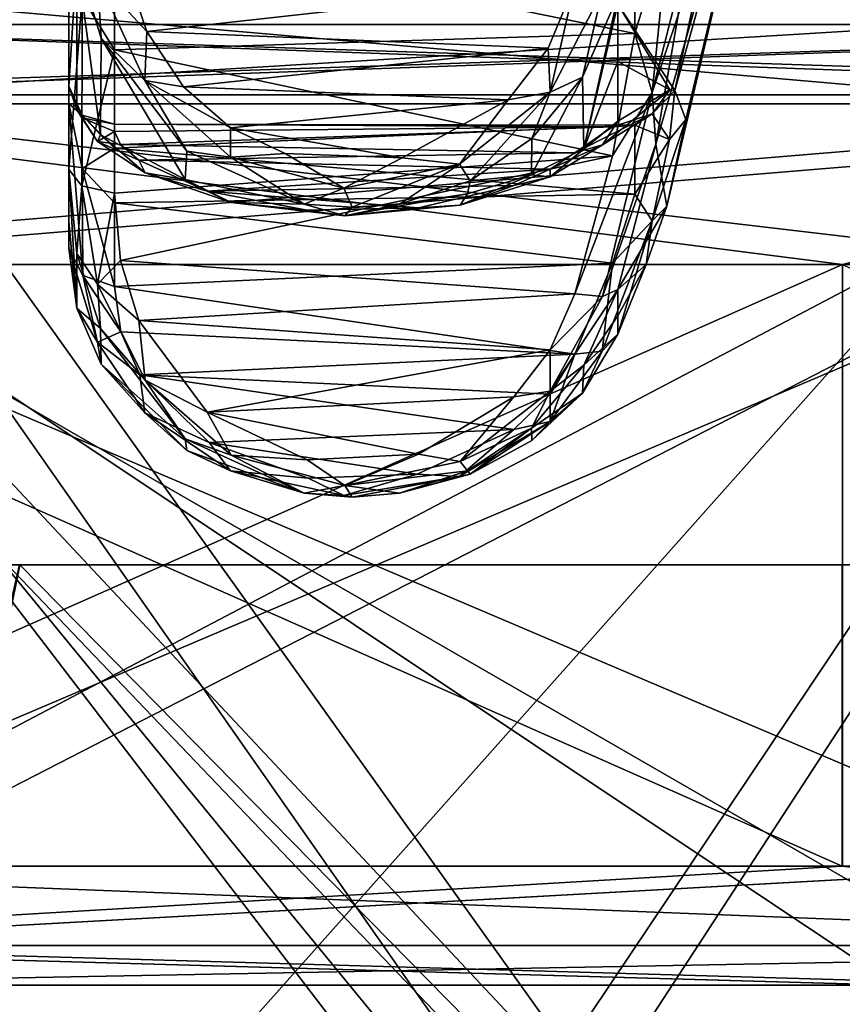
# Model space of a CAD drawing. Extents: x -207 to 207, y 0 to 988.
# Tile 100 of 144: x 83 to 96, y 554 to 571. Entities that reach past the tile are written whole.
import ezdxf

# ---------------------------------------------------------------- set-up
doc = ezdxf.new("R2010")
doc.units = 0
doc.header["$LTSCALE"] = 127.314815
for name, color, linetype in [('524', 7, 'CONTINUOUS'), ('525', 7, 'CONTINUOUS'), ('535', 7, 'CONTINUOUS'), ('536', 7, 'CONTINUOUS'), ('537', 7, 'CONTINUOUS'), ('538', 7, 'CONTINUOUS'), ('539', 7, 'CONTINUOUS'), ('540', 7, 'CONTINUOUS'), ('541', 7, 'CONTINUOUS'), ('542', 7, 'CONTINUOUS'), ('546', 7, 'CONTINUOUS'), ('547', 7, 'CONTINUOUS'), ('548', 7, 'CONTINUOUS'), ('549', 7, 'CONTINUOUS'), ('550', 7, 'CONTINUOUS'), ('553', 7, 'CONTINUOUS'), ('572', 7, 'CONTINUOUS'), ('573', 7, 'CONTINUOUS'), ('657', 7, 'CONTINUOUS'), ('658', 7, 'CONTINUOUS'), ('659', 7, 'CONTINUOUS'), ('660', 7, 'CONTINUOUS'), ('693', 7, 'CONTINUOUS'), ('694', 7, 'CONTINUOUS'), ('695', 7, 'CONTINUOUS'), ('697', 7, 'CONTINUOUS'), ('698', 7, 'CONTINUOUS'), ('714', 7, 'CONTINUOUS'), ('715', 7, 'CONTINUOUS'), ('716', 7, 'CONTINUOUS'), ('717', 7, 'CONTINUOUS'), ('718', 7, 'CONTINUOUS'), ('719', 7, 'CONTINUOUS'), ('720', 7, 'CONTINUOUS'), ('721', 7, 'CONTINUOUS'), ('722', 7, 'CONTINUOUS'), ('723', 7, 'CONTINUOUS'), ('724', 7, 'CONTINUOUS'), ('725', 7, 'CONTINUOUS'), ('726', 7, 'CONTINUOUS'), ('727', 7, 'CONTINUOUS'), ('728', 7, 'CONTINUOUS'), ('729', 7, 'CONTINUOUS'), ('735', 7, 'CONTINUOUS'), ('736', 7, 'CONTINUOUS')]:
    doc.layers.add(name, color=color, linetype=linetype)

msp = doc.modelspace()

# ---------------------------------------------------------------- linework, layer by layer
at = {"layer": '524', "color": 7, "linetype": 'CONTINUOUS'}
for points in [[(93.449, 567.472, -300), (95.733, 577.117, -300), (93.268, 568.504, -292.167), (93.449, 567.472, -300)], [(93.268, 568.504, -292.167), (95.733, 577.117, -300), (93.643, 570.655, -290.485), (93.268, 568.504, -292.167)], [(92.638, 566.083, -293.513), (93.449, 567.472, -300), (93.268, 568.504, -292.167), (92.638, 566.083, -293.513)], [(93.108, 566.502, -298.336), (93.449, 567.472, -300), (92.638, 566.083, -293.513), (93.108, 566.502, -298.336)], [(92.638, 565.34, -296.769), (93.108, 566.502, -298.336), (92.638, 565.649, -295.128), (92.638, 565.34, -296.769)], [(92.638, 565.649, -295.128), (93.108, 566.502, -298.336), (92.638, 566.083, -293.513), (92.638, 565.649, -295.128)]]:
    msp.add_3dface(points, dxfattribs=at)
at = {"layer": '525', "color": 7, "linetype": 'CONTINUOUS'}
for points in [[(95.438, 578.075, -307.434), (93.584, 569.4, -307.427), (92.638, 570.838, -314.778), (95.438, 578.075, -307.434)], [(95.438, 578.075, -307.434), (95.733, 577.117, -300), (93.584, 569.4, -307.427), (95.438, 578.075, -307.434)], [(95.733, 577.117, -300), (93.449, 567.472, -300), (93.77, 568.918, -303.9), (95.733, 577.117, -300)], [(93.584, 569.4, -307.427), (95.733, 577.117, -300), (93.77, 568.918, -303.9), (93.584, 569.4, -307.427)], [(92.638, 570.838, -314.778), (93.584, 569.4, -307.427), (93.501, 569.411, -308.106), (92.638, 570.838, -314.778)], [(92.638, 569.88, -313.658), (92.638, 570.838, -314.778), (93.501, 569.411, -308.106), (92.638, 569.88, -313.658)], [(92.638, 568.886, -312.309), (92.638, 569.88, -313.658), (93.501, 569.411, -308.106), (92.638, 568.886, -312.309)]]:
    msp.add_3dface(points, dxfattribs=at)
at = {"layer": '535', "color": 7, "linetype": 'CONTINUOUS'}
for points in [[(83.634, 571.599, -314.865), (83.978, 571.27, -315.332), (84.036, 570.27, -315.001), (83.634, 571.599, -314.865)], [(84.799, 570.383, -315.539), (83.978, 571.27, -315.332), (84.417, 571.509, -315.501), (84.799, 570.383, -315.539)], [(83.978, 571.27, -315.332), (84.767, 569.566, -315.478), (84.036, 570.27, -315.001), (83.978, 571.27, -315.332)], [(84.767, 569.566, -315.478), (83.978, 571.27, -315.332), (84.799, 570.383, -315.539), (84.767, 569.566, -315.478)], [(91.922, 571.175, -315.505), (91.508, 569.371, -315.505), (91.475, 570.103, -315.561), (91.922, 571.175, -315.505)], [(91.922, 571.175, -315.505), (92.374, 571.049, -315.347), (91.508, 569.371, -315.505), (91.922, 571.175, -315.505)], [(91.508, 569.371, -315.505), (92.374, 571.049, -315.347), (92.049, 569.621, -315.098), (91.508, 569.371, -315.505)], [(92.374, 571.049, -315.347), (92.638, 570.969, -314.92), (92.049, 569.621, -315.098), (92.374, 571.049, -315.347)], [(85.406, 569.459, -315.628), (84.767, 569.566, -315.478), (84.799, 570.383, -315.539), (85.406, 569.459, -315.628)], [(84.036, 570.27, -315.001), (84.767, 569.566, -315.478), (85.462, 568.389, -315.334), (84.036, 570.27, -315.001)], [(91.475, 570.103, -315.561), (91.508, 569.371, -315.505), (90.813, 569.244, -315.656), (91.475, 570.103, -315.561)], [(84.767, 569.566, -315.478), (86.191, 568.29, -315.692), (85.462, 568.389, -315.334), (84.767, 569.566, -315.478)], [(86.191, 568.29, -315.692), (84.767, 569.566, -315.478), (86.193, 568.777, -315.727), (86.191, 568.29, -315.692)], [(86.193, 568.777, -315.727), (84.767, 569.566, -315.478), (85.406, 569.459, -315.628), (86.193, 568.777, -315.727)], [(91.207, 568.598, -315.289), (91.508, 569.371, -315.505), (92.049, 569.621, -315.098), (91.207, 568.598, -315.289)], [(90.002, 568.173, -315.716), (91.508, 569.371, -315.505), (90.179, 567.895, -315.448), (90.002, 568.173, -315.716)], [(91.508, 569.371, -315.505), (90.002, 568.173, -315.716), (90.813, 569.244, -315.656), (91.508, 569.371, -315.505)], [(90.179, 567.895, -315.448), (91.508, 569.371, -315.505), (91.207, 568.598, -315.289), (90.179, 567.895, -315.448)], [(90.813, 569.244, -315.656), (90.002, 568.173, -315.716), (89.046, 568.278, -315.817), (90.813, 569.244, -315.656)], [(87.102, 568.352, -315.803), (86.191, 568.29, -315.692), (86.193, 568.777, -315.727), (87.102, 568.352, -315.803)], [(85.462, 568.389, -315.334), (86.191, 568.29, -315.692), (87.419, 567.507, -315.545), (85.462, 568.389, -315.334)], [(88.078, 567.773, -315.805), (86.191, 568.29, -315.692), (87.102, 568.352, -315.803), (88.078, 567.773, -315.805)], [(86.191, 568.29, -315.692), (88.078, 567.773, -315.805), (87.419, 567.507, -315.545), (86.191, 568.29, -315.692)], [(89.046, 568.278, -315.817), (88.078, 567.773, -315.805), (87.102, 568.352, -315.803), (89.046, 568.278, -315.817)], [(90.002, 568.173, -315.716), (88.078, 567.773, -315.805), (89.046, 568.278, -315.817), (90.002, 568.173, -315.716)], [(88.078, 567.773, -315.805), (90.002, 568.173, -315.716), (88.213, 567.455, -315.587), (88.078, 567.773, -315.805)], [(88.213, 567.455, -315.587), (90.002, 568.173, -315.716), (89.003, 567.507, -315.545), (88.213, 567.455, -315.587)], [(89.003, 567.507, -315.545), (90.002, 568.173, -315.716), (90.179, 567.895, -315.448), (89.003, 567.507, -315.545)], [(87.419, 567.507, -315.545), (88.078, 567.773, -315.805), (88.213, 567.455, -315.587), (87.419, 567.507, -315.545)]]:
    msp.add_3dface(points, dxfattribs=at)
at = {"layer": '536', "color": 7, "linetype": 'CONTINUOUS'}
for points in [[(92.049, 569.621, -315.098), (92.638, 570.969, -314.92), (92.071, 568.427, -313.55), (92.049, 569.621, -315.098)], [(92.638, 570.969, -314.92), (92.638, 570.838, -314.778), (92.071, 568.427, -313.55), (92.638, 570.969, -314.92)], [(92.638, 570.838, -314.778), (92.638, 569.88, -313.658), (92.071, 568.427, -313.55), (92.638, 570.838, -314.778)], [(92.638, 569.88, -313.658), (92.638, 568.886, -312.309), (92.071, 568.427, -313.55), (92.638, 569.88, -313.658)], [(91.207, 568.598, -315.289), (92.049, 569.621, -315.098), (91.199, 567.995, -314.545), (91.207, 568.598, -315.289)], [(91.199, 567.995, -314.545), (92.049, 569.621, -315.098), (92.071, 568.427, -313.55), (91.199, 567.995, -314.545)], [(90.179, 567.895, -315.448), (91.207, 568.598, -315.289), (91.199, 567.995, -314.545), (90.179, 567.895, -315.448)], [(89.003, 567.507, -315.545), (90.179, 567.895, -315.448), (90.137, 567.678, -315.207), (89.003, 567.507, -315.545)], [(90.137, 567.678, -315.207), (90.179, 567.895, -315.448), (91.199, 567.995, -314.545), (90.137, 567.678, -315.207)]]:
    msp.add_3dface(points, dxfattribs=at)
at = {"layer": '537', "color": 7, "linetype": 'CONTINUOUS'}
for points in [[(83.5, 569.471, -310.217), (83.632, 569.083, -311.698), (83.715, 568.945, -310.147), (83.5, 569.471, -310.217)], [(83.632, 569.083, -311.698), (84.027, 568.659, -312.953), (83.979, 568.552, -311.923), (83.632, 569.083, -311.698)], [(83.715, 568.945, -310.147), (83.632, 569.083, -311.698), (83.979, 568.552, -311.923), (83.715, 568.945, -310.147)], [(83.715, 568.945, -310.147), (83.979, 568.552, -311.923), (84.262, 568.716, -310.117), (83.715, 568.945, -310.147)], [(92.071, 568.427, -313.55), (92.638, 568.886, -312.309), (91.513, 567.963, -313.731), (92.071, 568.427, -313.55)], [(91.513, 567.963, -313.731), (92.638, 568.886, -312.309), (92.38, 568.493, -312.139), (91.513, 567.963, -313.731)], [(84.262, 568.716, -310.117), (83.979, 568.552, -311.923), (84.362, 568.501, -311.379), (84.262, 568.716, -310.117)], [(83.979, 568.552, -311.923), (84.027, 568.659, -312.953), (84.77, 568.029, -313.555), (83.979, 568.552, -311.923)], [(83.979, 568.552, -311.923), (84.77, 568.029, -313.555), (84.664, 568.238, -312.447), (83.979, 568.552, -311.923)], [(84.362, 568.501, -311.379), (83.979, 568.552, -311.923), (84.664, 568.238, -312.447), (84.362, 568.501, -311.379)], [(84.027, 568.659, -312.953), (85.436, 567.918, -314.713), (84.77, 568.029, -313.555), (84.027, 568.659, -312.953)], [(91.199, 567.995, -314.545), (92.071, 568.427, -313.55), (91.513, 567.963, -313.731), (91.199, 567.995, -314.545)], [(91.513, 567.963, -313.731), (92.38, 568.493, -312.139), (91.508, 568.087, -312.957), (91.513, 567.963, -313.731)], [(92.38, 568.493, -312.139), (91.922, 568.363, -311.978), (91.508, 568.087, -312.957), (92.38, 568.493, -312.139)], [(84.664, 568.238, -312.447), (84.77, 568.029, -313.555), (85.8, 567.723, -313.991), (84.664, 568.238, -312.447)], [(90.907, 567.819, -313.738), (91.513, 567.963, -313.731), (91.508, 568.087, -312.957), (90.907, 567.819, -313.738)], [(84.77, 568.029, -313.555), (85.436, 567.918, -314.713), (86.201, 567.535, -314.754), (84.77, 568.029, -313.555)], [(84.77, 568.029, -313.555), (86.201, 567.535, -314.754), (85.8, 567.723, -313.991), (84.77, 568.029, -313.555)], [(85.436, 567.918, -314.713), (87.419, 567.507, -315.545), (86.201, 567.535, -314.754), (85.436, 567.918, -314.713)], [(90.137, 567.678, -315.207), (91.199, 567.995, -314.545), (90.013, 567.49, -314.854), (90.137, 567.678, -315.207)], [(90.013, 567.49, -314.854), (91.199, 567.995, -314.545), (91.513, 567.963, -313.731), (90.013, 567.49, -314.854)], [(90.013, 567.49, -314.854), (91.513, 567.963, -313.731), (90.907, 567.819, -313.738), (90.013, 567.49, -314.854)], [(89.319, 567.444, -314.664), (90.013, 567.49, -314.854), (90.907, 567.819, -313.738), (89.319, 567.444, -314.664)], [(85.8, 567.723, -313.991), (86.201, 567.535, -314.754), (87.467, 567.405, -314.751), (85.8, 567.723, -313.991)], [(89.003, 567.507, -315.545), (90.137, 567.678, -315.207), (88.094, 567.313, -315.228), (89.003, 567.507, -315.545)], [(88.094, 567.313, -315.228), (90.137, 567.678, -315.207), (90.013, 567.49, -314.854), (88.094, 567.313, -315.228)], [(86.201, 567.535, -314.754), (87.419, 567.507, -315.545), (88.094, 567.313, -315.228), (86.201, 567.535, -314.754)], [(86.201, 567.535, -314.754), (88.094, 567.313, -315.228), (87.467, 567.405, -314.751), (86.201, 567.535, -314.754)], [(87.419, 567.507, -315.545), (88.213, 567.455, -315.587), (88.094, 567.313, -315.228), (87.419, 567.507, -315.545)], [(87.467, 567.405, -314.751), (88.094, 567.313, -315.228), (89.319, 567.444, -314.664), (87.467, 567.405, -314.751)], [(88.213, 567.455, -315.587), (89.003, 567.507, -315.545), (88.094, 567.313, -315.228), (88.213, 567.455, -315.587)], [(88.094, 567.313, -315.228), (90.013, 567.49, -314.854), (89.319, 567.444, -314.664), (88.094, 567.313, -315.228)]]:
    msp.add_3dface(points, dxfattribs=at)
at = {"layer": '538', "color": 7, "linetype": 'CONTINUOUS'}
for points in [[(92.638, 568.886, -312.309), (93.501, 569.411, -308.106), (92.38, 568.493, -312.139), (92.638, 568.886, -312.309)], [(92.38, 568.493, -312.139), (93.501, 569.411, -308.106), (93.21, 569.01, -308.207), (92.38, 568.493, -312.139)], [(93.501, 569.411, -308.106), (93.584, 569.4, -307.427), (93.21, 569.01, -308.207), (93.501, 569.411, -308.106)], [(93.584, 569.4, -307.427), (93.496, 568.585, -304.195), (93.21, 569.01, -308.207), (93.584, 569.4, -307.427)], [(93.584, 569.4, -307.427), (93.77, 568.918, -303.9), (93.496, 568.585, -304.195), (93.584, 569.4, -307.427)], [(91.922, 568.363, -311.978), (92.38, 568.493, -312.139), (93.21, 569.01, -308.207), (91.922, 568.363, -311.978)], [(91.922, 568.363, -311.978), (93.21, 569.01, -308.207), (92.547, 568.796, -309.386), (91.922, 568.363, -311.978)], [(92.547, 568.796, -309.386), (93.21, 569.01, -308.207), (92.917, 568.819, -306.803), (92.547, 568.796, -309.386)], [(93.21, 569.01, -308.207), (93.496, 568.585, -304.195), (92.917, 568.819, -306.803), (93.21, 569.01, -308.207)], [(93.77, 568.918, -303.9), (93.449, 567.472, -300), (93.209, 567.226, -300.401), (93.77, 568.918, -303.9)], [(93.77, 568.918, -303.9), (93.209, 567.226, -300.401), (93.496, 568.585, -304.195), (93.77, 568.918, -303.9)], [(92.917, 568.819, -306.803), (93.496, 568.585, -304.195), (92.918, 567.675, -301.777), (92.917, 568.819, -306.803)], [(93.496, 568.585, -304.195), (93.209, 567.226, -300.401), (92.918, 567.675, -301.777), (93.496, 568.585, -304.195)], [(92.918, 567.675, -301.777), (93.209, 567.226, -300.401), (92.547, 566.526, -299.442), (92.918, 567.675, -301.777)], [(93.449, 567.472, -300), (93.108, 566.502, -298.336), (93.209, 567.226, -300.401), (93.449, 567.472, -300)], [(92.638, 565.34, -296.769), (92.374, 565.056, -297.098), (93.209, 567.226, -300.401), (92.638, 565.34, -296.769)], [(93.209, 567.226, -300.401), (92.374, 565.056, -297.098), (92.547, 566.526, -299.442), (93.209, 567.226, -300.401)], [(93.108, 566.502, -298.336), (92.638, 565.34, -296.769), (93.209, 567.226, -300.401), (93.108, 566.502, -298.336)], [(92.374, 565.056, -297.098), (91.922, 565.011, -297.294), (92.547, 566.526, -299.442), (92.374, 565.056, -297.098)]]:
    msp.add_3dface(points, dxfattribs=at)
at = {"layer": '539', "color": 7, "linetype": 'CONTINUOUS'}
for points in [[(83.731, 566.317, -298.7), (83.978, 565.206, -297.261), (83.5, 566.774, -298.401), (83.731, 566.317, -298.7)], [(83.5, 566.774, -298.401), (83.978, 565.206, -297.261), (83.634, 565.775, -297.228), (83.5, 566.774, -298.401)], [(83.978, 565.206, -297.261), (83.731, 566.317, -298.7), (84.367, 565.379, -297.753), (83.978, 565.206, -297.261)], [(84.262, 566.137, -298.818), (84.367, 565.379, -297.753), (83.731, 566.317, -298.7), (84.262, 566.137, -298.818)], [(83.634, 565.775, -297.228), (83.978, 565.206, -297.261), (84.036, 564.84, -296.273), (83.634, 565.775, -297.228)], [(84.683, 564.664, -296.889), (83.978, 565.206, -297.261), (84.367, 565.379, -297.753), (84.683, 564.664, -296.889)], [(92.374, 565.056, -297.098), (92.638, 565.34, -296.769), (92.049, 564.361, -295.826), (92.374, 565.056, -297.098)], [(83.978, 565.206, -297.261), (84.767, 564.029, -296.02), (84.036, 564.84, -296.273), (83.978, 565.206, -297.261)], [(84.767, 564.029, -296.02), (83.978, 565.206, -297.261), (84.683, 564.664, -296.889), (84.767, 564.029, -296.02)], [(91.922, 565.011, -297.294), (92.374, 565.056, -297.098), (91.508, 563.887, -295.884), (91.922, 565.011, -297.294)], [(91.508, 563.887, -295.884), (92.374, 565.056, -297.098), (92.049, 564.361, -295.826), (91.508, 563.887, -295.884)], [(91.922, 565.011, -297.294), (91.508, 563.887, -295.884), (91.509, 564.34, -296.535), (91.922, 565.011, -297.294)], [(84.036, 564.84, -296.273), (84.767, 564.029, -296.02), (85.462, 563.407, -295.01), (84.036, 564.84, -296.273)], [(85.837, 563.537, -295.736), (84.767, 564.029, -296.02), (84.683, 564.664, -296.889), (85.837, 563.537, -295.736)], [(91.509, 564.34, -296.535), (91.508, 563.887, -295.884), (90.904, 563.756, -295.943), (91.509, 564.34, -296.535)], [(91.207, 563.573, -295.145), (91.508, 563.887, -295.884), (92.049, 564.361, -295.826), (91.207, 563.573, -295.145)], [(84.767, 564.029, -296.02), (86.191, 563.066, -295.156), (85.462, 563.407, -295.01), (84.767, 564.029, -296.02)], [(86.191, 563.066, -295.156), (84.767, 564.029, -296.02), (85.837, 563.537, -295.736), (86.191, 563.066, -295.156)], [(90.002, 562.974, -295.079), (91.508, 563.887, -295.884), (90.179, 563.01, -294.695), (90.002, 562.974, -295.079)], [(91.508, 563.887, -295.884), (90.002, 562.974, -295.079), (90.904, 563.756, -295.943), (91.508, 563.887, -295.884)], [(90.179, 563.01, -294.695), (91.508, 563.887, -295.884), (91.207, 563.573, -295.145), (90.179, 563.01, -294.695)], [(90.904, 563.756, -295.943), (90.002, 562.974, -295.079), (89.299, 563.013, -295.269), (90.904, 563.756, -295.943)], [(87.482, 562.943, -295.21), (86.191, 563.066, -295.156), (85.837, 563.537, -295.736), (87.482, 562.943, -295.21)], [(85.462, 563.407, -295.01), (86.191, 563.066, -295.156), (87.419, 562.692, -294.452), (85.462, 563.407, -295.01)], [(86.191, 563.066, -295.156), (88.078, 562.655, -294.822), (87.419, 562.692, -294.452), (86.191, 563.066, -295.156)], [(88.078, 562.655, -294.822), (86.191, 563.066, -295.156), (87.482, 562.943, -295.21), (88.078, 562.655, -294.822)], [(89.299, 563.013, -295.269), (88.078, 562.655, -294.822), (87.482, 562.943, -295.21), (89.299, 563.013, -295.269)], [(90.002, 562.974, -295.079), (88.078, 562.655, -294.822), (89.299, 563.013, -295.269), (90.002, 562.974, -295.079)], [(88.078, 562.655, -294.822), (90.002, 562.974, -295.079), (88.213, 562.627, -294.437), (88.078, 562.655, -294.822)], [(88.213, 562.627, -294.437), (90.002, 562.974, -295.079), (89.003, 562.692, -294.452), (88.213, 562.627, -294.437)], [(89.003, 562.692, -294.452), (90.002, 562.974, -295.079), (90.179, 563.01, -294.695), (89.003, 562.692, -294.452)], [(87.419, 562.692, -294.452), (88.078, 562.655, -294.822), (88.213, 562.627, -294.437), (87.419, 562.692, -294.452)]]:
    msp.add_3dface(points, dxfattribs=at)
at = {"layer": '540', "color": 7, "linetype": 'CONTINUOUS'}
for points in [[(92.638, 565.649, -295.128), (92.638, 566.083, -293.513), (92.071, 564.826, -293.927), (92.638, 565.649, -295.128)], [(92.638, 565.34, -296.769), (92.638, 565.649, -295.128), (92.071, 564.826, -293.927), (92.638, 565.34, -296.769)], [(92.049, 564.361, -295.826), (92.638, 565.34, -296.769), (92.071, 564.826, -293.927), (92.049, 564.361, -295.826)], [(91.199, 563.779, -294.21), (92.049, 564.361, -295.826), (92.071, 564.826, -293.927), (91.199, 563.779, -294.21)], [(91.207, 563.573, -295.145), (92.049, 564.361, -295.826), (91.199, 563.779, -294.21), (91.207, 563.573, -295.145)], [(90.137, 563.064, -294.375), (90.179, 563.01, -294.695), (91.199, 563.779, -294.21), (90.137, 563.064, -294.375)], [(90.179, 563.01, -294.695), (91.207, 563.573, -295.145), (91.199, 563.779, -294.21), (90.179, 563.01, -294.695)], [(89.003, 562.692, -294.452), (90.179, 563.01, -294.695), (90.137, 563.064, -294.375), (89.003, 562.692, -294.452)]]:
    msp.add_3dface(points, dxfattribs=at)
at = {"layer": '541', "color": 7, "linetype": 'CONTINUOUS'}
for points in [[(83.5, 568.083, -292.665), (83.632, 566.683, -293.285), (83.715, 567.81, -292.211), (83.5, 568.083, -292.665)], [(83.715, 567.81, -292.211), (83.632, 566.683, -293.285), (83.979, 566.176, -293.011), (83.715, 567.81, -292.211)], [(83.715, 567.81, -292.211), (83.979, 566.176, -293.011), (84.262, 567.69, -292.013), (83.715, 567.81, -292.211)], [(84.262, 567.69, -292.013), (83.979, 566.176, -293.011), (84.362, 566.57, -292.631), (84.262, 567.69, -292.013)], [(83.632, 566.683, -293.285), (84.027, 565.438, -293.737), (83.979, 566.176, -293.011), (83.632, 566.683, -293.285)], [(84.362, 566.57, -292.631), (83.979, 566.176, -293.011), (84.664, 565.571, -293.092), (84.362, 566.57, -292.631)], [(83.979, 566.176, -293.011), (84.027, 565.438, -293.737), (84.77, 564.574, -293.62), (83.979, 566.176, -293.011)], [(83.979, 566.176, -293.011), (84.77, 564.574, -293.62), (84.664, 565.571, -293.092), (83.979, 566.176, -293.011)], [(92.38, 565.971, -293.099), (91.922, 566.015, -292.897), (91.508, 565.078, -293.291), (92.38, 565.971, -293.099)], [(91.513, 564.395, -293.678), (92.38, 565.971, -293.099), (91.508, 565.078, -293.291), (91.513, 564.395, -293.678)], [(92.071, 564.826, -293.927), (92.638, 566.083, -293.513), (91.513, 564.395, -293.678), (92.071, 564.826, -293.927)], [(91.513, 564.395, -293.678), (92.638, 566.083, -293.513), (92.38, 565.971, -293.099), (91.513, 564.395, -293.678)], [(84.027, 565.438, -293.737), (85.436, 563.599, -294.255), (84.77, 564.574, -293.62), (84.027, 565.438, -293.737)], [(84.664, 565.571, -293.092), (84.77, 564.574, -293.62), (85.8, 564.042, -293.652), (84.664, 565.571, -293.092)], [(90.907, 564.3, -293.569), (91.513, 564.395, -293.678), (91.508, 565.078, -293.291), (90.907, 564.3, -293.569)], [(91.199, 563.779, -294.21), (92.071, 564.826, -293.927), (91.513, 564.395, -293.678), (91.199, 563.779, -294.21)], [(84.77, 564.574, -293.62), (85.436, 563.599, -294.255), (86.201, 563.329, -293.981), (84.77, 564.574, -293.62)], [(84.77, 564.574, -293.62), (86.201, 563.329, -293.981), (85.8, 564.042, -293.652), (84.77, 564.574, -293.62)], [(89.319, 563.342, -293.853), (90.013, 563.223, -294.008), (90.907, 564.3, -293.569), (89.319, 563.342, -293.853)], [(90.013, 563.223, -294.008), (91.199, 563.779, -294.21), (91.513, 564.395, -293.678), (90.013, 563.223, -294.008)], [(90.013, 563.223, -294.008), (91.513, 564.395, -293.678), (90.907, 564.3, -293.569), (90.013, 563.223, -294.008)], [(85.8, 564.042, -293.652), (86.201, 563.329, -293.981), (87.467, 563.25, -293.877), (85.8, 564.042, -293.652)], [(90.137, 563.064, -294.375), (91.199, 563.779, -294.21), (90.013, 563.223, -294.008), (90.137, 563.064, -294.375)], [(85.436, 563.599, -294.255), (87.419, 562.692, -294.452), (86.201, 563.329, -293.981), (85.436, 563.599, -294.255)], [(86.201, 563.329, -293.981), (87.419, 562.692, -294.452), (88.094, 562.82, -294.102), (86.201, 563.329, -293.981)], [(86.201, 563.329, -293.981), (88.094, 562.82, -294.102), (87.467, 563.25, -293.877), (86.201, 563.329, -293.981)], [(87.467, 563.25, -293.877), (88.094, 562.82, -294.102), (89.319, 563.342, -293.853), (87.467, 563.25, -293.877)], [(88.094, 562.82, -294.102), (90.013, 563.223, -294.008), (89.319, 563.342, -293.853), (88.094, 562.82, -294.102)], [(88.094, 562.82, -294.102), (90.137, 563.064, -294.375), (90.013, 563.223, -294.008), (88.094, 562.82, -294.102)], [(89.003, 562.692, -294.452), (90.137, 563.064, -294.375), (88.094, 562.82, -294.102), (89.003, 562.692, -294.452)], [(87.419, 562.692, -294.452), (88.213, 562.627, -294.437), (88.094, 562.82, -294.102), (87.419, 562.692, -294.452)], [(88.213, 562.627, -294.437), (89.003, 562.692, -294.452), (88.094, 562.82, -294.102), (88.213, 562.627, -294.437)]]:
    msp.add_3dface(points, dxfattribs=at)
at = {"layer": '542', "color": 7, "linetype": 'CONTINUOUS'}
for points in [[(92.917, 570.346, -290.027), (93.496, 572.238, -288.218), (92.918, 573.561, -285.999), (92.917, 570.346, -290.027)], [(93.21, 569.367, -291.052), (93.496, 572.238, -288.218), (92.917, 570.346, -290.027), (93.21, 569.367, -291.052)], [(93.722, 571.408, -289.754), (93.496, 572.238, -288.218), (93.21, 569.367, -291.052), (93.722, 571.408, -289.754)], [(93.643, 570.655, -290.485), (93.722, 571.408, -289.754), (93.21, 569.367, -291.052), (93.643, 570.655, -290.485)], [(93.268, 568.504, -292.167), (93.643, 570.655, -290.485), (93.21, 569.367, -291.052), (93.268, 568.504, -292.167)], [(92.547, 568.311, -291.619), (93.21, 569.367, -291.052), (92.917, 570.346, -290.027), (92.547, 568.311, -291.619)], [(91.922, 566.015, -292.897), (92.38, 565.971, -293.099), (93.21, 569.367, -291.052), (91.922, 566.015, -292.897)], [(91.922, 566.015, -292.897), (93.21, 569.367, -291.052), (92.547, 568.311, -291.619), (91.922, 566.015, -292.897)], [(92.38, 565.971, -293.099), (93.268, 568.504, -292.167), (93.21, 569.367, -291.052), (92.38, 565.971, -293.099)], [(92.638, 566.083, -293.513), (93.268, 568.504, -292.167), (92.38, 565.971, -293.099), (92.638, 566.083, -293.513)]]:
    msp.add_3dface(points, dxfattribs=at)
at = {"layer": '546', "color": 7, "linetype": 'CONTINUOUS'}
for points in [[(83.5, 569.471, -310.217), (83.5, 569.183, -304.067), (83.5, 572.712, -288.606), (83.5, 569.471, -310.217)], [(83.5, 571.138, -312.65), (83.5, 569.471, -310.217), (83.5, 572.712, -288.606), (83.5, 571.138, -312.65)], [(83.5, 569.183, -304.067), (83.5, 568.083, -292.665), (83.5, 572.712, -288.606), (83.5, 569.183, -304.067)], [(83.5, 566.774, -298.401), (83.5, 568.083, -292.665), (83.5, 569.183, -304.067), (83.5, 566.774, -298.401)], [(83.5, 568.083, -292.665), (83.5, 566.774, -298.401), (83.5, 567.22, -295.485), (83.5, 568.083, -292.665)]]:
    msp.add_3dface(points, dxfattribs=at)
at = {"layer": '547', "color": 7, "linetype": 'CONTINUOUS'}
for points in [[(83.634, 565.775, -297.228), (83.632, 566.683, -293.285), (83.5, 568.083, -292.665), (83.634, 565.775, -297.228)], [(83.634, 565.775, -297.228), (83.5, 568.083, -292.665), (83.5, 567.22, -295.485), (83.634, 565.775, -297.228)], [(83.5, 566.774, -298.401), (83.634, 565.775, -297.228), (83.5, 567.22, -295.485), (83.5, 566.774, -298.401)], [(83.634, 565.775, -297.228), (84.027, 565.438, -293.737), (83.632, 566.683, -293.285), (83.634, 565.775, -297.228)], [(83.634, 565.775, -297.228), (84.036, 564.84, -296.273), (84.027, 565.438, -293.737), (83.634, 565.775, -297.228)], [(84.036, 564.84, -296.273), (85.436, 563.599, -294.255), (84.027, 565.438, -293.737), (84.036, 564.84, -296.273)], [(84.036, 564.84, -296.273), (85.462, 563.407, -295.01), (85.436, 563.599, -294.255), (84.036, 564.84, -296.273)], [(85.462, 563.407, -295.01), (87.419, 562.692, -294.452), (85.436, 563.599, -294.255), (85.462, 563.407, -295.01)]]:
    msp.add_3dface(points, dxfattribs=at)
at = {"layer": '548', "color": 7, "linetype": 'CONTINUOUS'}
for points in [[(83.5, 569.471, -310.217), (83.715, 568.945, -310.147), (83.723, 568.986, -306.157), (83.5, 569.471, -310.217)], [(83.5, 569.183, -304.067), (83.5, 569.471, -310.217), (83.723, 568.986, -306.157), (83.5, 569.183, -304.067)], [(83.731, 566.317, -298.7), (83.5, 566.774, -298.401), (83.5, 569.183, -304.067), (83.731, 566.317, -298.7)], [(83.731, 566.317, -298.7), (83.5, 569.183, -304.067), (83.723, 568.099, -302.268), (83.731, 566.317, -298.7)], [(83.723, 568.099, -302.268), (83.5, 569.183, -304.067), (83.723, 568.986, -306.157), (83.723, 568.099, -302.268)], [(83.723, 568.986, -306.157), (83.715, 568.945, -310.147), (84.262, 568.84, -307.164), (83.723, 568.986, -306.157)], [(83.715, 568.945, -310.147), (84.262, 568.716, -310.117), (84.262, 568.84, -307.164), (83.715, 568.945, -310.147)], [(83.723, 568.099, -302.268), (83.723, 568.986, -306.157), (84.262, 568.44, -304.236), (83.723, 568.099, -302.268)], [(84.262, 568.44, -304.236), (83.723, 568.986, -306.157), (84.262, 568.84, -307.164), (84.262, 568.44, -304.236)], [(84.262, 567.53, -301.424), (83.723, 568.099, -302.268), (84.262, 568.44, -304.236), (84.262, 567.53, -301.424)], [(84.262, 566.137, -298.818), (83.731, 566.317, -298.7), (83.723, 568.099, -302.268), (84.262, 566.137, -298.818)], [(84.262, 566.137, -298.818), (83.723, 568.099, -302.268), (84.262, 567.53, -301.424), (84.262, 566.137, -298.818)]]:
    msp.add_3dface(points, dxfattribs=at)
at = {"layer": '549', "color": 7, "linetype": 'CONTINUOUS'}
for points in [[(84.262, 568.716, -310.117), (92.547, 568.796, -309.386), (84.262, 568.84, -307.164), (84.262, 568.716, -310.117)], [(92.547, 568.796, -309.386), (92.917, 568.819, -306.803), (84.262, 568.84, -307.164), (92.547, 568.796, -309.386)], [(92.917, 568.819, -306.803), (84.262, 568.44, -304.236), (84.262, 568.84, -307.164), (92.917, 568.819, -306.803)], [(92.917, 568.819, -306.803), (92.918, 567.675, -301.777), (84.262, 568.44, -304.236), (92.917, 568.819, -306.803)], [(84.262, 568.716, -310.117), (84.362, 568.501, -311.379), (92.547, 568.796, -309.386), (84.262, 568.716, -310.117)], [(84.362, 568.501, -311.379), (91.922, 568.363, -311.978), (92.547, 568.796, -309.386), (84.362, 568.501, -311.379)], [(92.918, 567.675, -301.777), (84.262, 567.53, -301.424), (84.262, 568.44, -304.236), (92.918, 567.675, -301.777)], [(91.922, 568.363, -311.978), (84.362, 568.501, -311.379), (84.664, 568.238, -312.447), (91.922, 568.363, -311.978)], [(91.922, 568.363, -311.978), (84.664, 568.238, -312.447), (91.508, 568.087, -312.957), (91.922, 568.363, -311.978)], [(84.664, 568.238, -312.447), (85.8, 567.723, -313.991), (91.508, 568.087, -312.957), (84.664, 568.238, -312.447)], [(85.8, 567.723, -313.991), (90.907, 567.819, -313.738), (91.508, 568.087, -312.957), (85.8, 567.723, -313.991)], [(85.8, 567.723, -313.991), (89.319, 567.444, -314.664), (90.907, 567.819, -313.738), (85.8, 567.723, -313.991)], [(92.918, 567.675, -301.777), (92.547, 566.526, -299.442), (84.262, 567.53, -301.424), (92.918, 567.675, -301.777)], [(85.8, 567.723, -313.991), (87.467, 567.405, -314.751), (89.319, 567.444, -314.664), (85.8, 567.723, -313.991)], [(92.547, 566.526, -299.442), (84.262, 566.137, -298.818), (84.262, 567.53, -301.424), (92.547, 566.526, -299.442)], [(92.547, 566.526, -299.442), (91.922, 565.011, -297.294), (84.262, 566.137, -298.818), (92.547, 566.526, -299.442)], [(91.922, 565.011, -297.294), (84.367, 565.379, -297.753), (84.262, 566.137, -298.818), (91.922, 565.011, -297.294)], [(91.922, 565.011, -297.294), (84.683, 564.664, -296.889), (84.367, 565.379, -297.753), (91.922, 565.011, -297.294)], [(91.922, 565.011, -297.294), (91.509, 564.34, -296.535), (84.683, 564.664, -296.889), (91.922, 565.011, -297.294)], [(91.509, 564.34, -296.535), (90.904, 563.756, -295.943), (84.683, 564.664, -296.889), (91.509, 564.34, -296.535)], [(90.904, 563.756, -295.943), (85.837, 563.537, -295.736), (84.683, 564.664, -296.889), (90.904, 563.756, -295.943)], [(90.904, 563.756, -295.943), (89.299, 563.013, -295.269), (85.837, 563.537, -295.736), (90.904, 563.756, -295.943)], [(89.299, 563.013, -295.269), (87.482, 562.943, -295.21), (85.837, 563.537, -295.736), (89.299, 563.013, -295.269)]]:
    msp.add_3dface(points, dxfattribs=at)
at = {"layer": '550', "color": 7, "linetype": 'CONTINUOUS'}
for points in [[(83.634, 571.599, -314.865), (83.632, 569.083, -311.698), (83.5, 569.471, -310.217), (83.634, 571.599, -314.865)], [(83.634, 571.599, -314.865), (83.5, 569.471, -310.217), (83.5, 571.138, -312.65), (83.634, 571.599, -314.865)], [(83.634, 571.599, -314.865), (84.027, 568.659, -312.953), (83.632, 569.083, -311.698), (83.634, 571.599, -314.865)], [(83.634, 571.599, -314.865), (84.036, 570.27, -315.001), (84.027, 568.659, -312.953), (83.634, 571.599, -314.865)], [(84.036, 570.27, -315.001), (85.436, 567.918, -314.713), (84.027, 568.659, -312.953), (84.036, 570.27, -315.001)], [(84.036, 570.27, -315.001), (85.462, 568.389, -315.334), (85.436, 567.918, -314.713), (84.036, 570.27, -315.001)], [(85.462, 568.389, -315.334), (87.419, 567.507, -315.545), (85.436, 567.918, -314.713), (85.462, 568.389, -315.334)]]:
    msp.add_3dface(points, dxfattribs=at)
at = {"layer": '553', "color": 7, "linetype": 'CONTINUOUS'}
for points in [[(91.922, 571.175, -315.505), (84.799, 570.383, -315.539), (84.417, 571.509, -315.501), (91.922, 571.175, -315.505)], [(91.922, 571.175, -315.505), (91.475, 570.103, -315.561), (84.799, 570.383, -315.539), (91.922, 571.175, -315.505)], [(91.475, 570.103, -315.561), (85.406, 569.459, -315.628), (84.799, 570.383, -315.539), (91.475, 570.103, -315.561)], [(91.475, 570.103, -315.561), (90.813, 569.244, -315.656), (85.406, 569.459, -315.628), (91.475, 570.103, -315.561)], [(90.813, 569.244, -315.656), (86.193, 568.777, -315.727), (85.406, 569.459, -315.628), (90.813, 569.244, -315.656)], [(90.813, 569.244, -315.656), (89.046, 568.278, -315.817), (86.193, 568.777, -315.727), (90.813, 569.244, -315.656)], [(89.046, 568.278, -315.817), (87.102, 568.352, -315.803), (86.193, 568.777, -315.727), (89.046, 568.278, -315.817)]]:
    msp.add_3dface(points, dxfattribs=at)
at = {"layer": '572', "color": 7, "linetype": 'CONTINUOUS'}
for points in [[(83.5, 572.712, -288.606), (83.5, 568.083, -292.665), (83.723, 570.955, -289.756), (83.5, 572.712, -288.606)], [(84.262, 572.116, -288.131), (83.723, 570.955, -289.756), (84.262, 570.076, -290.269), (84.262, 572.116, -288.131)], [(83.5, 568.083, -292.665), (83.715, 567.81, -292.211), (83.723, 570.955, -289.756), (83.5, 568.083, -292.665)], [(83.723, 570.955, -289.756), (83.715, 567.81, -292.211), (84.262, 570.076, -290.269), (83.723, 570.955, -289.756)], [(83.715, 567.81, -292.211), (84.262, 567.69, -292.013), (84.262, 570.076, -290.269), (83.715, 567.81, -292.211)]]:
    msp.add_3dface(points, dxfattribs=at)
at = {"layer": '573', "color": 7, "linetype": 'CONTINUOUS'}
for points in [[(92.917, 570.346, -290.027), (92.918, 573.561, -285.999), (84.262, 572.116, -288.131), (92.917, 570.346, -290.027)], [(92.917, 570.346, -290.027), (84.262, 572.116, -288.131), (84.262, 570.076, -290.269), (92.917, 570.346, -290.027)], [(92.547, 568.311, -291.619), (92.917, 570.346, -290.027), (84.262, 570.076, -290.269), (92.547, 568.311, -291.619)], [(84.262, 567.69, -292.013), (92.547, 568.311, -291.619), (84.262, 570.076, -290.269), (84.262, 567.69, -292.013)], [(84.262, 567.69, -292.013), (84.362, 566.57, -292.631), (92.547, 568.311, -291.619), (84.262, 567.69, -292.013)], [(84.362, 566.57, -292.631), (91.922, 566.015, -292.897), (92.547, 568.311, -291.619), (84.362, 566.57, -292.631)], [(91.922, 566.015, -292.897), (84.362, 566.57, -292.631), (84.664, 565.571, -293.092), (91.922, 566.015, -292.897)], [(91.922, 566.015, -292.897), (84.664, 565.571, -293.092), (91.508, 565.078, -293.291), (91.922, 566.015, -292.897)], [(84.664, 565.571, -293.092), (85.8, 564.042, -293.652), (91.508, 565.078, -293.291), (84.664, 565.571, -293.092)], [(85.8, 564.042, -293.652), (90.907, 564.3, -293.569), (91.508, 565.078, -293.291), (85.8, 564.042, -293.652)], [(85.8, 564.042, -293.652), (89.319, 563.342, -293.853), (90.907, 564.3, -293.569), (85.8, 564.042, -293.652)], [(85.8, 564.042, -293.652), (87.467, 563.25, -293.877), (89.319, 563.342, -293.853), (85.8, 564.042, -293.652)]]:
    msp.add_3dface(points, dxfattribs=at)
at = {"layer": '657', "color": 7, "linetype": 'CONTINUOUS'}
for points in [[(77.15, 543.356, 186.256), (100.801, 543.356, 174.592), (76.632, 569.178, 185.005), (77.15, 543.356, 186.256)], [(76.632, 569.178, 185.005), (100.801, 543.356, 174.592), (100.124, 569.178, 173.42), (76.632, 569.178, 185.005)]]:
    msp.add_3dface(points, dxfattribs=at)
at = {"layer": '658', "color": 7, "linetype": 'CONTINUOUS'}
for points in [[(100.124, 569.178, -173.42), (77.15, 543.356, -186.256), (76.632, 569.178, -185.005), (100.124, 569.178, -173.42)], [(100.801, 543.356, -174.592), (77.15, 543.356, -186.256), (100.124, 569.178, -173.42), (100.801, 543.356, -174.592)]]:
    msp.add_3dface(points, dxfattribs=at)
at = {"layer": '659', "color": 7, "linetype": 'CONTINUOUS'}
for points in [[(110.748, 571.265, -165.746), (76.632, 569.178, -185.005), (76.284, 571.265, -184.167), (110.748, 571.265, -165.746)], [(100.124, 569.178, -173.42), (76.632, 569.178, -185.005), (110.748, 571.265, -165.746), (100.124, 569.178, -173.42)]]:
    msp.add_3dface(points, dxfattribs=at)
at = {"layer": '660', "color": 7, "linetype": 'CONTINUOUS'}
for points in [[(76.632, 569.178, 185.005), (100.124, 569.178, 173.42), (76.284, 571.265, 184.167), (76.632, 569.178, 185.005)], [(76.284, 571.265, 184.167), (100.124, 569.178, 173.42), (110.748, 571.265, 165.746), (76.284, 571.265, 184.167)]]:
    msp.add_3dface(points, dxfattribs=at)
at = {"layer": '693', "linetype": 'CONTINUOUS'}
for points in [[(82.447, 566.5, 180.568), (101.366, 566.5, 170.667), (80.787, 566.5, 176.929), (82.447, 566.5, 180.568)], [(80.787, 566.5, 176.929), (101.366, 566.5, 170.667), (100.541, 566.5, 166.499), (80.787, 566.5, 176.929)], [(101.36, 566.5, -170.67), (82.439, 566.5, -180.572), (80.795, 566.5, -176.925), (101.36, 566.5, -170.67)], [(100.547, 566.5, -166.495), (101.36, 566.5, -170.67), (80.795, 566.5, -176.925), (100.547, 566.5, -166.495)]]:
    msp.add_3dface(points, dxfattribs=at)
at = {"layer": '694', "linetype": 'CONTINUOUS'}
for points in [[(108.058, 527.542, -161.721), (78.256, 566.5, -178.062), (74.432, 527.542, -179.695), (108.058, 527.542, -161.721)], [(80.795, 566.5, -176.925), (78.256, 566.5, -178.062), (108.058, 527.542, -161.721), (80.795, 566.5, -176.925)], [(100.547, 566.5, -166.495), (80.795, 566.5, -176.925), (108.058, 527.542, -161.721), (100.547, 566.5, -166.495)]]:
    msp.add_3dface(points, dxfattribs=at)
at = {"layer": '695', "linetype": 'CONTINUOUS'}
for points in [[(80.787, 566.5, 176.929), (100.541, 566.5, 166.499), (74.432, 527.542, 179.695), (80.787, 566.5, 176.929)], [(74.432, 527.542, 179.695), (100.541, 566.5, 166.499), (108.058, 527.542, 161.721), (74.432, 527.542, 179.695)]]:
    msp.add_3dface(points, dxfattribs=at)
at = {"layer": '697', "linetype": 'CONTINUOUS'}
for points in [[(110.281, 527.542, 165.047), (78.324, 566.5, 182.394), (75.963, 527.542, 183.39), (110.281, 527.542, 165.047)], [(82.447, 566.5, 180.568), (78.324, 566.5, 182.394), (110.281, 527.542, 165.047), (82.447, 566.5, 180.568)], [(101.366, 566.5, 170.667), (82.447, 566.5, 180.568), (110.281, 527.542, 165.047), (101.366, 566.5, 170.667)]]:
    msp.add_3dface(points, dxfattribs=at)
at = {"layer": '698', "linetype": 'CONTINUOUS'}
for points in [[(82.439, 566.5, -180.572), (101.36, 566.5, -170.67), (75.963, 527.542, -183.39), (82.439, 566.5, -180.572)], [(75.963, 527.542, -183.39), (101.36, 566.5, -170.67), (110.281, 527.542, -165.047), (75.963, 527.542, -183.39)]]:
    msp.add_3dface(points, dxfattribs=at)
at = {"layer": '714', "color": 7, "linetype": 'CONTINUOUS'}
for points in [[(96.368, 556.484, 166.93), (73.756, 556.484, 178.08), (73.762, 566.5, 178.078), (96.368, 556.484, 166.93)], [(96.375, 566.5, 166.926), (96.368, 556.484, 166.93), (73.762, 566.5, 178.078), (96.375, 566.5, 166.926)], [(117.332, 556.484, 152.924), (96.368, 556.484, 166.93), (96.375, 566.5, 166.926), (117.332, 556.484, 152.924)]]:
    msp.add_3dface(points, dxfattribs=at)
at = {"layer": '715', "color": 7, "linetype": 'CONTINUOUS'}
for points in [[(96.375, 566.5, -166.926), (73.762, 566.5, -178.078), (73.766, 556.484, -178.076), (96.375, 566.5, -166.926)], [(96.378, 556.484, -166.925), (96.375, 566.5, -166.926), (73.766, 556.484, -178.076), (96.378, 556.484, -166.925)]]:
    msp.add_3dface(points, dxfattribs=at)
at = {"layer": '716', "color": 7, "linetype": 'CONTINUOUS'}
for points in [[(74.209, 569.324, -179.156), (107.735, 569.324, -161.236), (75.292, 570.5, -181.77), (74.209, 569.324, -179.156)], [(75.292, 570.5, -181.77), (107.735, 569.324, -161.236), (109.307, 570.5, -163.589), (75.292, 570.5, -181.77)], [(75.292, 570.5, -181.77), (109.307, 570.5, -163.589), (76.375, 569.328, -184.386), (75.292, 570.5, -181.77)], [(76.375, 569.328, -184.386), (109.307, 570.5, -163.589), (110.88, 569.328, -165.943), (76.375, 569.328, -184.386)], [(73.762, 566.5, -178.078), (96.375, 566.5, -166.926), (74.209, 569.324, -179.156), (73.762, 566.5, -178.078)], [(74.209, 569.324, -179.156), (96.375, 566.5, -166.926), (107.735, 569.324, -161.236), (74.209, 569.324, -179.156)], [(76.375, 569.328, -184.386), (110.88, 569.328, -165.943), (76.824, 566.5, -185.469), (76.375, 569.328, -184.386)], [(76.824, 566.5, -185.469), (110.88, 569.328, -165.943), (100.375, 566.5, -173.855), (76.824, 566.5, -185.469)]]:
    msp.add_3dface(points, dxfattribs=at)
at = {"layer": '717', "color": 7, "linetype": 'CONTINUOUS'}
for points in [[(107.735, 569.324, 161.236), (74.209, 569.324, 179.156), (109.307, 570.5, 163.589), (107.735, 569.324, 161.236)], [(109.307, 570.5, 163.589), (74.209, 569.324, 179.156), (75.292, 570.5, 181.77), (109.307, 570.5, 163.589)], [(109.307, 570.5, 163.589), (75.292, 570.5, 181.77), (110.88, 569.328, 165.943), (109.307, 570.5, 163.589)], [(110.88, 569.328, 165.943), (75.292, 570.5, 181.77), (76.375, 569.328, 184.386), (110.88, 569.328, 165.943)], [(96.375, 566.5, 166.926), (73.762, 566.5, 178.078), (107.735, 569.324, 161.236), (96.375, 566.5, 166.926)], [(107.735, 569.324, 161.236), (73.762, 566.5, 178.078), (74.209, 569.324, 179.156), (107.735, 569.324, 161.236)], [(110.88, 569.328, 165.943), (76.375, 569.328, 184.386), (100.375, 566.5, 173.855), (110.88, 569.328, 165.943)], [(100.375, 566.5, 173.855), (76.375, 569.328, 184.386), (76.824, 566.5, 185.469), (100.375, 566.5, 173.855)]]:
    msp.add_3dface(points, dxfattribs=at)
at = {"layer": '718', "color": 7, "linetype": 'CONTINUOUS'}
for points in [[(100.368, 556.484, 173.858), (76.824, 566.5, 185.469), (76.817, 556.484, 185.472), (100.368, 556.484, 173.858)], [(100.375, 566.5, 173.855), (76.824, 566.5, 185.469), (100.368, 556.484, 173.858), (100.375, 566.5, 173.855)]]:
    msp.add_3dface(points, dxfattribs=at)
at = {"layer": '719', "color": 7, "linetype": 'CONTINUOUS'}
for points in [[(76.824, 566.5, -185.469), (100.375, 566.5, -173.855), (76.828, 556.484, -185.467), (76.824, 566.5, -185.469)], [(76.828, 556.484, -185.467), (100.375, 566.5, -173.855), (100.378, 556.484, -173.853), (76.828, 556.484, -185.467)]]:
    msp.add_3dface(points, dxfattribs=at)
at = {"layer": '720', "color": 7, "linetype": 'CONTINUOUS'}
for points in [[(76.828, 556.484, -185.467), (100.378, 556.484, -173.853), (76.632, 555.161, -185.007), (76.828, 556.484, -185.467)], [(76.632, 555.161, -185.007), (100.378, 556.484, -173.853), (111.253, 555.161, -166.502), (76.632, 555.161, -185.007)], [(76.632, 555.161, -185.007), (111.253, 555.161, -166.502), (76.158, 554.5, -183.85), (76.632, 555.161, -185.007)], [(76.158, 554.5, -183.85), (111.253, 555.161, -166.502), (99.503, 554.5, -172.337), (76.158, 554.5, -183.85)]]:
    msp.add_3dface(points, dxfattribs=at)
at = {"layer": '721', "color": 7, "linetype": 'CONTINUOUS'}
for points in [[(100.368, 556.484, 173.858), (76.817, 556.484, 185.472), (76.632, 555.161, 185.007), (100.368, 556.484, 173.858)], [(111.253, 555.161, 166.502), (100.368, 556.484, 173.858), (76.632, 555.161, 185.007), (111.253, 555.161, 166.502)], [(99.493, 554.5, 172.343), (76.632, 555.161, 185.007), (76.147, 554.5, 183.855), (99.493, 554.5, 172.343)], [(111.253, 555.161, 166.502), (76.632, 555.161, 185.007), (99.493, 554.5, 172.343), (111.253, 555.161, 166.502)]]:
    msp.add_3dface(points, dxfattribs=at)
at = {"layer": '722', "color": 7, "linetype": 'CONTINUOUS'}
for points in [[(99.493, 554.5, 172.343), (76.147, 554.5, 183.855), (99.487, 566.5, 172.346), (99.493, 554.5, 172.343)], [(99.487, 566.5, 172.346), (76.147, 554.5, 183.855), (78.703, 566.5, 182.775), (99.487, 566.5, 172.346)]]:
    msp.add_3dface(points, dxfattribs=at)
at = {"layer": '723', "color": 7, "linetype": 'CONTINUOUS'}
for points in [[(76.158, 554.5, -183.85), (99.503, 554.5, -172.337), (78.703, 566.5, -182.775), (76.158, 554.5, -183.85)], [(78.703, 566.5, -182.775), (99.503, 554.5, -172.337), (99.5, 566.5, -172.339), (78.703, 566.5, -182.775)]]:
    msp.add_3dface(points, dxfattribs=at)
at = {"layer": '724', "color": 7, "linetype": 'CONTINUOUS'}
for points in [[(99.487, 566.5, 172.346), (78.703, 566.5, 182.775), (79.26, 566.5, 177.618), (99.487, 566.5, 172.346)], [(78.703, 566.5, -182.775), (99.5, 566.5, -172.339), (79.255, 566.5, -177.62), (78.703, 566.5, -182.775)], [(79.255, 566.5, -177.62), (99.5, 566.5, -172.339), (97.236, 566.5, -168.45), (79.255, 566.5, -177.62)], [(99.487, 566.5, 172.346), (79.26, 566.5, 177.618), (97.249, 566.5, 168.443), (99.487, 566.5, 172.346)]]:
    msp.add_3dface(points, dxfattribs=at)
at = {"layer": '725', "color": 7, "linetype": 'CONTINUOUS'}
for points in [[(97.243, 554.5, 168.446), (79.26, 566.5, 177.618), (74.425, 554.5, 179.697), (97.243, 554.5, 168.446)], [(97.249, 566.5, 168.443), (79.26, 566.5, 177.618), (97.243, 554.5, 168.446), (97.249, 566.5, 168.443)]]:
    msp.add_3dface(points, dxfattribs=at)
at = {"layer": '726', "color": 7, "linetype": 'CONTINUOUS'}
for points in [[(79.255, 566.5, -177.62), (97.236, 566.5, -168.45), (74.436, 554.5, -179.693), (79.255, 566.5, -177.62)], [(74.436, 554.5, -179.693), (97.236, 566.5, -168.45), (97.253, 554.5, -168.44), (74.436, 554.5, -179.693)]]:
    msp.add_3dface(points, dxfattribs=at)
at = {"layer": '727', "color": 7, "linetype": 'CONTINUOUS'}
for points in [[(96.378, 556.484, -166.925), (73.766, 556.484, -178.076), (107.364, 555.161, -160.682), (96.378, 556.484, -166.925)], [(73.766, 556.484, -178.076), (73.954, 555.161, -178.54), (107.364, 555.161, -160.682), (73.766, 556.484, -178.076)], [(74.436, 554.5, -179.693), (97.253, 554.5, -168.44), (73.954, 555.161, -178.54), (74.436, 554.5, -179.693)], [(73.954, 555.161, -178.54), (97.253, 554.5, -168.44), (107.364, 555.161, -160.682), (73.954, 555.161, -178.54)]]:
    msp.add_3dface(points, dxfattribs=at)
at = {"layer": '728', "color": 7, "linetype": 'CONTINUOUS'}
for points in [[(73.756, 556.484, 178.08), (96.368, 556.484, 166.93), (73.954, 555.161, 178.54), (73.756, 556.484, 178.08)], [(96.368, 556.484, 166.93), (107.364, 555.161, 160.682), (73.954, 555.161, 178.54), (96.368, 556.484, 166.93)], [(96.368, 556.484, 166.93), (117.332, 556.484, 152.924), (107.364, 555.161, 160.682), (96.368, 556.484, 166.93)], [(97.243, 554.5, 168.446), (74.425, 554.5, 179.697), (73.954, 555.161, 178.54), (97.243, 554.5, 168.446)], [(107.364, 555.161, 160.682), (97.243, 554.5, 168.446), (73.954, 555.161, 178.54), (107.364, 555.161, 160.682)]]:
    msp.add_3dface(points, dxfattribs=at)
at = {"layer": '729', "linetype": 'CONTINUOUS'}
for points in [[(75.863, 532.542, -183.431), (110.146, 532.542, -165.137), (82.479, 561.5, -180.553), (75.863, 532.542, -183.431)], [(110.865, 532.542, 164.655), (76.662, 532.542, 183.099), (107.325, 561.5, 166.984), (110.865, 532.542, 164.655)], [(107.325, 561.5, 166.984), (76.662, 532.542, 183.099), (82.472, 561.5, 180.556), (107.325, 561.5, 166.984)], [(82.479, 561.5, -180.553), (110.146, 532.542, -165.137), (107.332, 561.5, -166.979), (82.479, 561.5, -180.553)]]:
    msp.add_3dface(points, dxfattribs=at)
at = {"layer": '735', "linetype": 'CONTINUOUS'}
for points in [[(82.686, 561.5, 181.008), (82.472, 561.5, 180.556), (56.076, 561.5, 190.936), (82.686, 561.5, 181.008)], [(107.325, 561.5, 166.984), (82.472, 561.5, 180.556), (82.686, 561.5, 181.008), (107.325, 561.5, 166.984)], [(82.479, 561.5, -180.553), (107.332, 561.5, -166.979), (82.679, 561.5, -181.011), (82.479, 561.5, -180.553)], [(82.679, 561.5, -181.011), (107.332, 561.5, -166.979), (107.594, 561.5, -167.405), (82.679, 561.5, -181.011)], [(107.602, 561.5, 167.4), (107.325, 561.5, 166.984), (82.686, 561.5, 181.008), (107.602, 561.5, 167.4)]]:
    msp.add_3dface(points, dxfattribs=at)
at = {"layer": '736', "linetype": 'CONTINUOUS'}
for points in [[(82.686, 561.5, 181.008), (56.076, 561.5, 190.936), (76.855, 532.542, 183.56), (82.686, 561.5, 181.008)], [(82.679, 561.5, -181.011), (107.594, 561.5, -167.405), (76.054, 532.542, -183.894), (82.679, 561.5, -181.011)], [(107.594, 561.5, -167.405), (110.423, 532.542, -165.553), (76.054, 532.542, -183.894), (107.594, 561.5, -167.405)], [(82.686, 561.5, 181.008), (76.855, 532.542, 183.56), (111.144, 532.542, 165.069), (82.686, 561.5, 181.008)], [(107.602, 561.5, 167.4), (82.686, 561.5, 181.008), (111.144, 532.542, 165.069), (107.602, 561.5, 167.4)]]:
    msp.add_3dface(points, dxfattribs=at)

doc.saveas('drawing.dxf')
